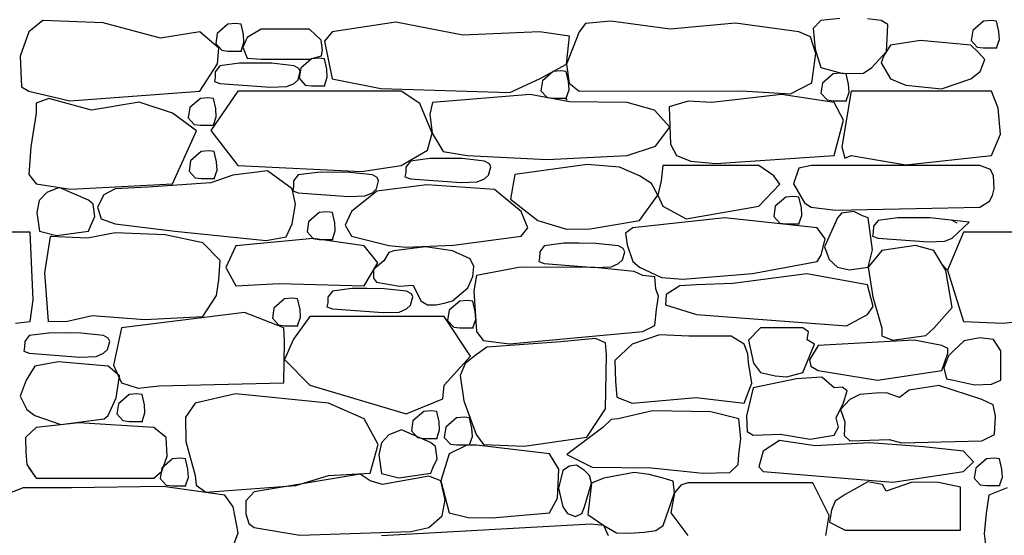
# Model space of a CAD drawing. Extents: x 169645 to 508157, y -5167 to 165945.
# Tile 85 of 130: x 183582 to 185975, y 146110 to 147364. Entities that reach past the tile are written whole.
import ezdxf

# ---------------------------------------------------------------- set-up
doc = ezdxf.new("R2010")
doc.units = 0
doc.header["$MEASUREMENT"] = 0
doc.layers.add('Murs  Pierre', color=7, linetype='Continuous')

msp = doc.modelspace()

# ---------------------------------------------------------------- linework, layer by layer
at = {"layer": 'Murs  Pierre'}
for p, q in [((185575, 147366.9), (185528.9, 147362.1)), ((183637.6, 147362.2), (183603.4, 147334.7)), ((183784.3, 147356.1), (183637.6, 147362.2)), ((183924, 147319.4), (183784.3, 147356.1)), ((184087.7, 147353), (184061.7, 147330.4)), ((184106.1, 147354.6), (184087.7, 147353)), ((184119.4, 147353), (184106.1, 147354.6)), ((184125.2, 147327.9), (184119.4, 147353)), ((184495.4, 147358.4), (184340.7, 147334.7)), ((184658.5, 147326.7), (184495.4, 147358.4)), ((184956.7, 147354.8), (184941.3, 147334.7)), ((185017.9, 147360.5), (184956.7, 147354.8)), ((185162.3, 147341), (185017.9, 147360.5)), ((185320.9, 147355.2), (185162.3, 147341)), ((185475.5, 147334.7), (185320.9, 147355.2)), ((185528.9, 147362.1), (185510, 147342.6)), ((185510, 147342.6), (185515, 147292.4)), ((185675.6, 147362.1), (185642, 147365.8)), ((185691.9, 147352.3), (185675.6, 147362.1)), ((185690.8, 147333.7), (185691.9, 147352.3)), ((185924, 147360.7), (185898, 147338.1)), ((185942.5, 147362.4), (185924, 147360.7)), ((185955.7, 147360.7), (185942.5, 147362.4)), ((185961.5, 147335.7), (185955.7, 147360.7)), ((183603.4, 147334.7), (183583, 147275)), ((184019.7, 147334.7), (183924, 147319.4)), ((184065.2, 147294.5), (184019.7, 147334.7)), ((184061.7, 147330.4), (184058, 147305.8)), ((184134.1, 147320.7), (184123.5, 147297.4)), ((184126.4, 147308.3), (184125.2, 147327.9)), ((184168.1, 147341), (184134.1, 147320.7)), ((184285.6, 147341), (184168.1, 147341)), ((184314.4, 147313.9), (184285.6, 147341)), ((184340.7, 147334.7), (184322.5, 147312.2)), ((184845, 147334.7), (184658.5, 147326.7)), ((184917.9, 147324.1), (184845, 147334.7)), ((184941.3, 147334.7), (184910.5, 147255.8)), ((184910.5, 147255.8), (184917.9, 147324.1)), ((185503.2, 147322.3), (185475.5, 147334.7)), ((185516.6, 147281.8), (185503.2, 147322.3)), ((185688, 147286.6), (185690.8, 147333.7)), ((185898, 147338.1), (185894.3, 147313.6)), ((185962.7, 147316), (185961.5, 147335.7)), ((184058, 147305.8), (184072.7, 147289.6)), ((184062.3, 147256.4), (184065.2, 147294.5)), ((184119.4, 147287.6), (184126.4, 147308.3)), ((184123.5, 147297.4), (184134.6, 147270.7)), ((184317.2, 147289.9), (184314.4, 147313.9)), ((184322.5, 147312.2), (184340.7, 147220.5)), ((185698.3, 147302.3), (185682.1, 147276.8)), ((185770.8, 147313.5), (185698.3, 147302.3)), ((185893.2, 147302.3), (185770.8, 147313.5)), ((185911, 147285.2), (185893.2, 147302.3)), ((185894.3, 147313.6), (185909, 147297.3)), ((185909, 147297.3), (185924, 147295.4)), ((185924, 147295.4), (185955.7, 147295.4)), ((185955.7, 147295.4), (185962.7, 147316)), ((183583, 147275), (183585.9, 147201)), ((184072.7, 147289.6), (184087.7, 147287.6)), ((184087.7, 147287.6), (184119.4, 147287.6)), ((184134.6, 147270.7), (184168.1, 147268.4)), ((184285.6, 147268.4), (184315, 147276.4)), ((184309, 147270.2), (184290.6, 147268.6)), ((184322.3, 147268.6), (184309, 147270.2)), ((184315, 147276.4), (184317.2, 147289.9)), ((185506.7, 147210.3), (185516.6, 147281.8)), ((185515, 147292.4), (185528.9, 147247.8)), ((185652.4, 147247.8), (185688, 147286.6)), ((185682.1, 147276.8), (185675.6, 147258.9)), ((185927.1, 147266.9), (185911, 147285.2)), ((184019.7, 147190.1), (184062.3, 147256.4)), ((184068.1, 147252.1), (184057, 147237.5)), ((184115.4, 147258.3), (184068.1, 147252.1)), ((184152.9, 147258.5), (184115.4, 147258.3)), ((184193.8, 147258.2), (184152.9, 147258.5)), ((184168.1, 147268.4), (184285.6, 147268.4)), ((184248.4, 147252.1), (184193.8, 147258.2)), ((184260.1, 147245.6), (184248.4, 147252.1)), ((184290.6, 147268.6), (184264.5, 147246)), ((184328, 147243.6), (184322.3, 147268.6)), ((184845, 147220.5), (184910.5, 147255.8)), ((184910.5, 147255.8), (184916.6, 147209.9)), ((185528.9, 147247.8), (185582.4, 147233.5)), ((185632.3, 147234.2), (185652.4, 147247.8)), ((185675.6, 147258.9), (185698.3, 147220.5)), ((185915.6, 147238.2), (185927.1, 147266.9)), ((184056.6, 147223.6), (184054.8, 147213.7)), ((184057, 147237.5), (184056.6, 147223.6)), ((184258.2, 147218), (184263.6, 147237.9)), ((184263.6, 147237.9), (184260.1, 147245.6)), ((184264.5, 147246), (184260.9, 147221.5)), ((184322.3, 147203.3), (184329.2, 147223.9)), ((184329.2, 147223.9), (184328, 147243.6)), ((184878.2, 147238.2), (184852.2, 147215.6)), ((184896.7, 147239.8), (184878.2, 147238.2)), ((184910.1, 147238.2), (184896.7, 147239.8)), ((184915.6, 147214.1), (184910.1, 147238.2)), ((185558.7, 147232.3), (185532.6, 147209.7)), ((185577.1, 147233.9), (185558.7, 147232.3)), ((185590.3, 147232.3), (185577.1, 147233.9)), ((185582.4, 147233.5), (185632.3, 147234.2)), ((185596.1, 147207.3), (185590.3, 147232.3)), ((185893.2, 147220.5), (185915.6, 147238.2)), ((183585.9, 147201), (183603.4, 147190.1)), ((184054.8, 147213.7), (184068.1, 147208.8)), ((184068.1, 147208.8), (184191, 147199.8)), ((184191, 147199.8), (184230.4, 147201.4)), ((184230.4, 147201.4), (184248.4, 147208.8)), ((184248.4, 147208.8), (184258.2, 147218)), ((184260.9, 147221.5), (184275.6, 147205.2)), ((184275.6, 147205.2), (184290.6, 147203.3)), ((184290.6, 147203.3), (184322.3, 147203.3)), ((184340.7, 147220.5), (184459.1, 147196.7)), ((184772.7, 147186.8), (184845, 147220.5)), ((184852.2, 147215.6), (184848.5, 147191.1)), ((184916.9, 147193.5), (184915.6, 147214.1)), ((184916.6, 147209.9), (184941.3, 147190.1)), ((185455.1, 147183.6), (185506.7, 147210.3)), ((185532.6, 147209.7), (185528.9, 147185.2)), ((185597.3, 147187.6), (185596.1, 147207.3)), ((185698.3, 147220.5), (185735.6, 147205)), ((185735.6, 147205), (185822, 147196.2)), ((185822, 147196.2), (185893.2, 147220.5)), ((183603.4, 147190.1), (183703.7, 147167.1)), ((183703.7, 147167.1), (184019.7, 147190.1)), ((184111.7, 147190.1), (184046.3, 147094.2)), ((184508.4, 147190.1), (184111.7, 147190.1)), ((184459.1, 147196.7), (184772.7, 147186.8)), ((184554.3, 147160.2), (184508.4, 147190.1)), ((184822.2, 147182.4), (184584.9, 147163)), ((184917.7, 147164.1), (184822.2, 147182.4)), ((184848.5, 147191.1), (184863.2, 147174.8)), ((184863.2, 147174.8), (184878.2, 147172.9)), ((184909.9, 147172.9), (184916.9, 147193.5)), ((184941.3, 147190.1), (185336.2, 147190.8)), ((185432.9, 147182.4), (185263.5, 147163)), ((185336.2, 147190.8), (185455.1, 147183.6)), ((185561.2, 147163), (185432.9, 147182.4)), ((185528.9, 147185.2), (185543.7, 147168.9)), ((185602.7, 147190.1), (185579.7, 147054.8)), ((185590.3, 147167), (185597.3, 147187.6)), ((185943.8, 147190.1), (185602.7, 147190.1)), ((185959.6, 147149.2), (185943.8, 147190.1)), ((183652, 147172.7), (183621.6, 147160.8)), ((183621.6, 147160.8), (183621.8, 147136.6)), ((183755.7, 147143.8), (183652, 147172.7)), ((183872, 147163.5), (183755.7, 147143.8)), ((183952.8, 147136.6), (183872, 147163.5)), ((184020.7, 147172.7), (183994.7, 147150.1)), ((184039.1, 147174.3), (184020.7, 147172.7)), ((184052.4, 147172.7), (184039.1, 147174.3)), ((184058.1, 147147.7), (184052.4, 147172.7)), ((184583.7, 147088.4), (184554.3, 147160.2)), ((184584.9, 147163), (184578, 147134.6)), ((184878.2, 147172.9), (184909.9, 147172.9)), ((185057.9, 147163), (184917.7, 147164.1)), ((185124.1, 147143.8), (185057.9, 147163)), ((185205.9, 147165.6), (185160, 147151.8)), ((185160, 147151.8), (185163.5, 147060.9)), ((185263.5, 147163), (185205.9, 147165.6)), ((185543.7, 147168.9), (185558.7, 147167)), ((185558.7, 147167), (185590.3, 147167)), ((185583.5, 147119.4), (185561.2, 147163)), ((183621.8, 147136.6), (183608.4, 147054.5)), ((184011.1, 147093.4), (183952.8, 147136.6)), ((183994.7, 147150.1), (183991, 147125.6)), ((184052.4, 147107.4), (184059.4, 147128)), ((184059.4, 147128), (184058.1, 147147.7)), ((184578, 147134.6), (184583.7, 147088.4)), ((185161.6, 147102.9), (185124.1, 147143.8)), ((185965.7, 147085.7), (185959.6, 147149.2)), ((183991, 147125.6), (184005.7, 147109.3)), ((184005.7, 147109.3), (184020.7, 147107.4)), ((184020.7, 147107.4), (184052.4, 147107.4)), ((185127.2, 147056.7), (185161.6, 147102.9)), ((185561.2, 147033.7), (185583.5, 147119.4)), ((183952.8, 146964.7), (184011.1, 147093.4)), ((184046.3, 147094.2), (184111.7, 147009.2)), ((184573, 147046.4), (184583.7, 147088.4)), ((184583.7, 147088.4), (184610.5, 147043.7)), ((185943.8, 147033.7), (185965.7, 147085.7)), ((185057.9, 147033.7), (185127.2, 147056.7)), ((185163.5, 147060.9), (185178, 147033.7)), ((183608.4, 147054.5), (183604, 146987.6)), ((184022.8, 147043.1), (183996.8, 147020.4)), ((184041.2, 147044.7), (184022.8, 147043.1)), ((184054.5, 147043.1), (184041.2, 147044.7)), ((184060.2, 147018), (184054.5, 147043.1)), ((184508.4, 147009.2), (184573, 147046.4)), ((184610.5, 147043.7), (184669.3, 147033.7)), ((184669.3, 147033.7), (184863.5, 147023.8)), ((184863.5, 147023.8), (185057.9, 147033.7)), ((185178, 147033.7), (185212.4, 147019.6)), ((185273.5, 147014.3), (185561.2, 147033.7)), ((185579.7, 147054.8), (185586.9, 147027.2)), ((185586.9, 147027.2), (185602.7, 147033.7)), ((185602.7, 147033.7), (185735.2, 147011.2)), ((185735.2, 147011.2), (185943.8, 147033.7)), ((183996.8, 147020.4), (183993.1, 146995.9)), ((184061.5, 146998.4), (184060.2, 147018)), ((184111.7, 147009.2), (184412.1, 146995.1)), ((184412.1, 146995.1), (184508.4, 147009.2)), ((184531.2, 147020), (184520.1, 147005.5)), ((184578.5, 147026.2), (184531.2, 147020)), ((184616, 147026.4), (184578.5, 147026.2)), ((184656.8, 147026.1), (184616, 147026.4)), ((184711.5, 147020), (184656.8, 147026.1)), ((184723.2, 147013.5), (184711.5, 147020)), ((184726.6, 147005.8), (184723.2, 147013.5)), ((184960.5, 147011.6), (184784.6, 146987.2)), ((185039.3, 147005.1), (184960.5, 147011.6)), ((185144.6, 147009.2), (185140.9, 146971.8)), ((185378.2, 147009.2), (185144.6, 147009.2)), ((185212.4, 147019.6), (185273.5, 147014.3)), ((185414.2, 146984.1), (185378.2, 147009.2)), ((185505, 147009.2), (185475.1, 147002.6)), ((185915, 147009.2), (185505, 147009.2)), ((185940.8, 146999.5), (185915, 147009.2)), ((183604, 146987.6), (183621.8, 146964.7)), ((183993.1, 146995.9), (184007.8, 146979.7)), ((184099.8, 146986), (184045.8, 146967.1)), ((184054.5, 146977.7), (184061.5, 146998.4)), ((184183.8, 146996.5), (184099.8, 146986)), ((184243.8, 146952.8), (184183.8, 146996.5)), ((184258.3, 146986.4), (184247.2, 146971.8)), ((184305.6, 146992.6), (184258.3, 146986.4)), ((184343.1, 146992.8), (184305.6, 146992.6)), ((184384, 146992.5), (184343.1, 146992.8)), ((184438.6, 146986.4), (184384, 146992.5)), ((184450.3, 146979.9), (184438.6, 146986.4)), ((184519.7, 146991.5), (184517.9, 146981.7)), ((184520.1, 147005.5), (184519.7, 146991.5)), ((184711.5, 146976.8), (184721.3, 146986)), ((184721.3, 146986), (184726.6, 147005.8)), ((184784.6, 146987.2), (184774.8, 146927.5)), ((185088, 146984.5), (185039.3, 147005.1)), ((185116.8, 146965.3), (185088, 146984.5)), ((185429.1, 146963.8), (185414.2, 146984.1)), ((185475.1, 147002.6), (185462.4, 146964.7)), ((185948.4, 146984.5), (185940.8, 146999.5)), ((185949.6, 146952.8), (185948.4, 146984.5)), ((183621.8, 146964.7), (183705.3, 146951.9)), ((183705.3, 146951.9), (183952.8, 146964.7)), ((184045.8, 146967.1), (183893.3, 146957.1)), ((184007.8, 146979.7), (184022.8, 146977.7)), ((184022.8, 146977.7), (184054.5, 146977.7)), ((184247.2, 146971.8), (184246.8, 146957.9)), ((184448.4, 146952.3), (184453.8, 146972.2)), ((184571.1, 146962.7), (184449.9, 146946.6)), ((184453.8, 146972.2), (184450.3, 146979.9)), ((184517.9, 146981.7), (184531.2, 146976.8)), ((184531.2, 146976.8), (184654.1, 146967.7)), ((184735.4, 146951.2), (184571.1, 146962.7)), ((184654.1, 146967.7), (184693.5, 146969.3)), ((184693.5, 146969.3), (184711.5, 146976.8)), ((185132.5, 146937), (185116.8, 146965.3)), ((185140.9, 146971.8), (185132.5, 146937)), ((185378.2, 146910.1), (185429.1, 146963.8)), ((185462.4, 146964.7), (185488.8, 146918.7)), ((183647.2, 146943.9), (183629.1, 146924)), ((183677.8, 146955.7), (183647.2, 146943.9)), ((183748.6, 146924.7), (183677.8, 146955.7)), ((183786.2, 146938), (183770.4, 146908.3)), ((183813.9, 146952.8), (183786.2, 146938)), ((183893.3, 146957.1), (183813.9, 146952.8)), ((184252.1, 146915.7), (184243.8, 146952.8)), ((184246.8, 146957.9), (184245, 146948)), ((184245, 146948), (184258.3, 146943.1)), ((184258.3, 146943.1), (184381.2, 146934.1)), ((184381.2, 146934.1), (184420.6, 146935.7)), ((184449.9, 146946.6), (184388, 146897.2)), ((184420.6, 146935.7), (184438.6, 146943.1)), ((184438.6, 146943.1), (184448.4, 146952.3)), ((184800.4, 146897.2), (184735.4, 146951.2)), ((185088, 146876), (185132.5, 146937)), ((185132.5, 146937), (185144.6, 146910.1)), ((185938.6, 146922.4), (185946.2, 146936.2)), ((185946.2, 146936.2), (185949.6, 146952.8)), ((183629.1, 146924), (183622.8, 146894.7)), ((183760.3, 146915.1), (183748.6, 146924.7)), ((183764.1, 146885), (183760.3, 146915.1)), ((184243.8, 146867.4), (184252.1, 146915.7)), ((184774.8, 146927.5), (184841, 146876)), ((185443.8, 146932.7), (185417.8, 146910.1)), ((185462.3, 146934.3), (185443.8, 146932.7)), ((185475.5, 146932.7), (185462.3, 146934.3)), ((185481.3, 146907.6), (185475.5, 146932.7)), ((185488.8, 146918.7), (185505, 146908.2)), ((185915, 146908.2), (185938.6, 146922.4)), ((183622.8, 146894.7), (183629.5, 146849.5)), ((183770.4, 146908.3), (183779.3, 146880)), ((184309.7, 146895), (184283.7, 146872.4)), ((184328.1, 146896.6), (184309.7, 146895)), ((184341.4, 146895), (184328.1, 146896.6)), ((184347.1, 146869.9), (184341.4, 146895)), ((184388, 146897.2), (184372.7, 146864.4)), ((184816.5, 146857.6), (184800.4, 146897.2)), ((185144.6, 146910.1), (185201.3, 146879.7)), ((185201.3, 146879.7), (185378.2, 146910.1)), ((185417.8, 146910.1), (185414.1, 146885.6)), ((185475.5, 146867.4), (185482.5, 146888)), ((185482.5, 146888), (185481.3, 146907.6)), ((185505, 146908.2), (185564.1, 146901.1)), ((185564.1, 146901.1), (185915, 146908.2)), ((185578.7, 146893.5), (185569.1, 146881.8)), ((185608.8, 146897.2), (185578.7, 146893.5)), ((185630.1, 146887), (185608.8, 146897.2)), ((183748.9, 146850.1), (183754.1, 146863.7)), ((183754.1, 146863.7), (183764.1, 146885)), ((183779.3, 146880), (183813.9, 146867.4)), ((183813.9, 146867.4), (183958.9, 146849.3)), ((184229.5, 146835.6), (184243.8, 146867.4)), ((184283.7, 146872.4), (184280, 146847.9)), ((184348.4, 146850.3), (184347.1, 146869.9)), ((184372.7, 146864.4), (184388, 146837.3)), ((184841, 146876), (184910.5, 146854.5)), ((184967.8, 146855.3), (185088, 146876)), ((185295.7, 146882.4), (185071.4, 146858.1)), ((185519.6, 146858.1), (185295.7, 146882.4)), ((185414.1, 146885.6), (185428.8, 146869.3)), ((185428.8, 146869.3), (185443.8, 146867.4)), ((185443.8, 146867.4), (185475.5, 146867.4)), ((185569.1, 146881.8), (185537.6, 146811.2)), ((185643.7, 146881.8), (185630.1, 146887)), ((185653.9, 146804), (185643.7, 146881.8)), ((185667.7, 146876), (185656.6, 146861.5)), ((185715, 146882.2), (185667.7, 146876)), ((185752.5, 146882.4), (185715, 146882.2)), ((185793.4, 146882.1), (185752.5, 146882.4)), ((185889.2, 146871.4), (185793.4, 146882.1)), ((185859.7, 146869.5), (185848, 146876)), ((185848, 146832.8), (185889.2, 146871.4)), ((183607.1, 146847.5), (183475.4, 146847.5)), ((183614.6, 146682.3), (183607.1, 146847.5)), ((183629.5, 146849.5), (183671.1, 146839.4)), ((183671.1, 146839.4), (183748.9, 146850.1)), ((183813.9, 146846), (183746.7, 146832.9)), ((183935, 146840.8), (183813.9, 146846)), ((184026.5, 146821.1), (183935, 146840.8)), ((183958.9, 146849.3), (184180.9, 146826.7)), ((184280, 146847.9), (184294.7, 146831.6)), ((184341.4, 146829.7), (184348.4, 146850.3)), ((184800.4, 146837.3), (184816.5, 146857.6)), ((184910.5, 146854.5), (184967.8, 146855.3)), ((185071.4, 146858.1), (185053.8, 146844.5)), ((185053.8, 146844.5), (185057.9, 146816.4)), ((185538.9, 146831.2), (185519.6, 146858.1)), ((185656.2, 146847.5), (185654.4, 146837.7)), ((185656.6, 146861.5), (185656.2, 146847.5)), ((185875.4, 146847.5), (185836.2, 146754.6)), ((186007.1, 146847.5), (185875.4, 146847.5)), ((183655.5, 146837), (183641.8, 146748.5)), ((183659.3, 146837.3), (183655.5, 146836.2)), ((183746.7, 146832.9), (183655.5, 146837)), ((184069, 146778.2), (184026.5, 146821.1)), ((184294.7, 146831.6), (184106.5, 146813.9)), ((184180.9, 146826.7), (184229.5, 146835.6)), ((184294.7, 146831.6), (184309.7, 146829.7)), ((184418.5, 146813.9), (184294.7, 146831.6)), ((184309.7, 146829.7), (184341.4, 146829.7)), ((184388, 146837.3), (184479, 146815.1)), ((184520.2, 146810.8), (184636.1, 146815.9)), ((184636.1, 146815.9), (184800.4, 146837.3)), ((184903.8, 146820.2), (184856.5, 146813.9)), ((184941.3, 146820.4), (184903.8, 146820.2)), ((184982.1, 146820.1), (184941.3, 146820.4)), ((185036.8, 146813.9), (184982.1, 146820.1)), ((185057.9, 146816.4), (185071.4, 146776.2)), ((185529.6, 146791.2), (185538.9, 146831.2)), ((185654.4, 146837.7), (185667.7, 146832.8)), ((185667.7, 146832.8), (185790.7, 146823.7)), ((185790.7, 146823.7), (185830.1, 146825.3)), ((185830.1, 146825.3), (185848, 146832.8)), ((184106.5, 146813.9), (184082.9, 146761.1)), ((184451.9, 146772.3), (184418.5, 146813.9)), ((184478.5, 146797.7), (184466.7, 146777.7)), ((184490.5, 146802), (184478.5, 146797.7)), ((184479, 146815.1), (184520.2, 146810.8)), ((184568, 146811.3), (184490.5, 146802)), ((184633.7, 146802), (184568, 146811.3)), ((184676.3, 146782.4), (184633.7, 146802)), ((184845.4, 146799.4), (184845, 146785.5)), ((184856.5, 146813.9), (184845.4, 146799.4)), ((185048.5, 146807.5), (185036.8, 146813.9)), ((185046.6, 146779.9), (185051.9, 146799.8)), ((185051.9, 146799.8), (185048.5, 146807.5)), ((185537.6, 146811.2), (185549.3, 146780.6)), ((185643.7, 146762.4), (185653.9, 146804)), ((185677.3, 146802.6), (185643.7, 146762.4)), ((185758.8, 146814.5), (185677.3, 146802.6)), ((185803.4, 146802.6), (185758.8, 146814.5)), ((185832.8, 146754.4), (185803.4, 146802.6)), ((184065.4, 146731.2), (184069, 146778.2)), ((184418.5, 146717), (184451.9, 146772.3)), ((184466.7, 146777.7), (184441.4, 146756.4)), ((184685.6, 146764.1), (184676.3, 146782.4)), ((184845, 146785.5), (184843.2, 146775.6)), ((184843.2, 146775.6), (184856.5, 146770.7)), ((184856.5, 146770.7), (184979.4, 146761.7)), ((185018.8, 146763.3), (185036.8, 146770.7)), ((185036.8, 146770.7), (185046.6, 146779.9)), ((185071.4, 146776.2), (185088, 146762.4)), ((185362.7, 146747.1), (185519.6, 146776.2)), ((185519.6, 146776.2), (185529.6, 146791.2)), ((185549.3, 146780.6), (185569.1, 146762.4)), ((185821.4, 146770.8), (185836.2, 146754.6)), ((183641.8, 146748.5), (183650.5, 146630.4)), ((184082.9, 146761.1), (184106.5, 146717)), ((184441.4, 146756.4), (184441.2, 146735.7)), ((184682.6, 146739.1), (184685.6, 146764.1)), ((184799.1, 146761.9), (184691.8, 146741.9)), ((184979.4, 146761.7), (184799.1, 146761.9)), ((184979.4, 146761.7), (185018.8, 146763.3)), ((185075.3, 146751.8), (184979.4, 146761.7)), ((185095.8, 146741.9), (185075.3, 146751.8)), ((185088, 146762.4), (185141.5, 146737)), ((185193.2, 146732.8), (185362.7, 146747.1)), ((185494.5, 146745.8), (185314.7, 146722.7)), ((185641.7, 146719.5), (185494.5, 146745.8)), ((185569.1, 146762.4), (185598.4, 146755.9)), ((185598.4, 146755.9), (185643.7, 146762.4)), ((185643.7, 146762.4), (185654.8, 146689.9)), ((185848, 146664.4), (185832.8, 146754.4)), ((185836.2, 146754.6), (185875.4, 146630.3)), ((184059.8, 146693.4), (184065.4, 146731.2)), ((184106.5, 146717), (184212.3, 146722.8)), ((184212.3, 146722.8), (184418.5, 146717)), ((184441.2, 146735.7), (184448.4, 146725.8)), ((184448.4, 146725.8), (184504.7, 146716.3)), ((184671.1, 146712.2), (184682.6, 146739.1)), ((184691.8, 146741.9), (184684.9, 146704.3)), ((185125.2, 146738.3), (185095.8, 146741.9)), ((185128, 146708.7), (185125.2, 146738.3)), ((185141.5, 146737), (185193.2, 146732.8)), ((185314.7, 146722.7), (185226.5, 146719.5)), ((184341.6, 146703.7), (184330.5, 146689.2)), ((184388.9, 146709.9), (184341.6, 146703.7)), ((184426.4, 146710.1), (184388.9, 146709.9)), ((184467.3, 146709.8), (184426.4, 146710.1)), ((184521.9, 146703.7), (184467.3, 146709.8)), ((184504.7, 146716.3), (184537.9, 146718.3)), ((184533.6, 146697.2), (184521.9, 146703.7)), ((184537.1, 146689.6), (184533.6, 146697.2)), ((184537.9, 146718.3), (184556.4, 146679.9)), ((184633.7, 146679.9), (184671.1, 146712.2)), ((184684.9, 146704.3), (184691.8, 146605.9)), ((185134, 146691.6), (185128, 146708.7)), ((185186.2, 146717), (185152.9, 146695.7)), ((185226.5, 146719.5), (185186.2, 146717)), ((185656.2, 146666.1), (185641.7, 146719.5)), ((183607.1, 146630.3), (183614.6, 146682.3)), ((184026.5, 146642.2), (184059.8, 146693.4)), ((184225.4, 146685.1), (184199.3, 146662.4)), ((184243.8, 146686.7), (184225.4, 146685.1)), ((184257.1, 146685.1), (184243.8, 146686.7)), ((184262.8, 146660), (184257.1, 146685.1)), ((184330.1, 146675.2), (184328.3, 146665.4)), ((184330.5, 146689.2), (184330.1, 146675.2)), ((184531.7, 146669.7), (184537.1, 146689.6)), ((184556.4, 146679.9), (184572.8, 146670.2)), ((184593.7, 146670.2), (184613, 146674.8)), ((184613, 146674.8), (184633.7, 146679.9)), ((184651.3, 146679.8), (184625.3, 146657.2)), ((184669.7, 146681.4), (184651.3, 146679.8)), ((184683, 146679.8), (184669.7, 146681.4)), ((184688.7, 146654.7), (184683, 146679.8)), ((185129.2, 146659), (185134, 146691.6)), ((185152.9, 146695.7), (185150.9, 146670.4)), ((185654.8, 146689.9), (185677.3, 146613.9)), ((184127.6, 146651.6), (183829.1, 146614.5)), ((184223.2, 146614.5), (184127.6, 146651.6)), ((184199.3, 146662.4), (184195.6, 146637.9)), ((184264, 146640.4), (184262.8, 146660)), ((184328.3, 146665.4), (184341.6, 146660.5)), ((184341.6, 146660.5), (184464.6, 146651.5)), ((184464.6, 146651.5), (184504, 146653)), ((184504, 146653), (184521.9, 146660.5)), ((184521.9, 146660.5), (184531.7, 146669.7)), ((184572.8, 146670.2), (184593.7, 146670.2)), ((184625.3, 146657.2), (184621.6, 146632.6)), ((184690, 146635.1), (184688.7, 146654.7)), ((185124.9, 146620.4), (185129.2, 146659)), ((185150.9, 146670.4), (185226.5, 146646.9)), ((185641.7, 146646.9), (185656.2, 146666.1)), ((185803.4, 146613.9), (185848, 146664.4)), ((183571.6, 146625.6), (183607.1, 146630.3)), ((183649.9, 146630.3), (183698.1, 146631)), ((183698.1, 146631), (183758, 146644.6)), ((183758, 146644.6), (183885.3, 146634.8)), ((183885.3, 146634.8), (184026.5, 146642.2)), ((184195.6, 146637.9), (184210.4, 146621.6)), ((184286.5, 146642.2), (184247.4, 146587.1)), ((184257.1, 146619.7), (184264, 146640.4)), ((184613.3, 146642.2), (184286.5, 146642.2)), ((184676.9, 146545.8), (184613.3, 146642.2)), ((184621.6, 146632.6), (184636.3, 146616.4)), ((184683, 146614.4), (184690, 146635.1)), ((185226.5, 146646.9), (185590.7, 146619.7)), ((185590.7, 146619.7), (185641.7, 146646.9)), ((185875.4, 146630.3), (185971.6, 146625.6)), ((185971.6, 146625.6), (186007.1, 146630.3)), ((183652.1, 146602), (183604.8, 146595.8)), ((183689.6, 146602.3), (183652.1, 146602)), ((183730.5, 146601.9), (183689.6, 146602.3)), ((183785.1, 146595.8), (183730.5, 146601.9)), ((183829.1, 146614.5), (183809.3, 146524)), ((184210.4, 146621.6), (184225.4, 146619.7)), ((184225.5, 146582.4), (184223.2, 146614.5)), ((184225.4, 146619.7), (184257.1, 146619.7)), ((184636.3, 146616.4), (184651.3, 146614.4)), ((184651.3, 146614.4), (184683, 146614.4)), ((184691.8, 146605.9), (184708, 146583.8)), ((184771.9, 146575.3), (185095.8, 146605.9)), ((185095.8, 146605.9), (185124.9, 146620.4)), ((185382.3, 146614.5), (185353.1, 146584.5)), ((185484.6, 146614.5), (185382.3, 146614.5)), ((185498.5, 146604.9), (185484.6, 146614.5)), ((185495.3, 146585.7), (185498.5, 146604.9)), ((185677.3, 146613.9), (185676.7, 146595)), ((185783.6, 146596), (185803.4, 146613.9)), ((183593.7, 146581.3), (183593.3, 146567.4)), ((183604.8, 146595.8), (183593.7, 146581.3)), ((183796.8, 146589.4), (183785.1, 146595.8)), ((183794.9, 146561.8), (183800.3, 146581.7)), ((183800.3, 146581.7), (183796.8, 146589.4)), ((184223.2, 146480.5), (184225.5, 146582.4)), ((184247.4, 146587.1), (184225.5, 146537.3)), ((184708, 146583.8), (184771.9, 146575.3)), ((184897, 146580.7), (184717.1, 146567.2)), ((184981.1, 146589), (184897, 146580.7)), ((185005.7, 146578.1), (184981.1, 146589)), ((185007.4, 146549.2), (185005.7, 146578.1)), ((185136.8, 146597.9), (185070.1, 146574.9)), ((185208.2, 146594.7), (185136.8, 146597.9)), ((185311, 146594.7), (185208.2, 146594.7)), ((185342, 146574.9), (185311, 146594.7)), ((185353.1, 146584.5), (185364.8, 146529)), ((185513.4, 146575.1), (185495.3, 146585.7)), ((185755.3, 146584.2), (185522.2, 146571.6)), ((185676.7, 146595), (185703.2, 146584.8)), ((185703.2, 146584.8), (185783.6, 146596)), ((185822.5, 146571.6), (185755.3, 146584.2)), ((185876.9, 146583.1), (185850.9, 146558.4)), ((185915.5, 146590.3), (185876.9, 146583.1)), ((185948.7, 146585.9), (185915.5, 146590.3)), ((185965.8, 146558.4), (185948.7, 146585.9)), ((183593.3, 146567.4), (183591.5, 146557.5)), ((183591.5, 146557.5), (183604.8, 146552.6)), ((183604.8, 146552.6), (183727.7, 146543.6)), ((183767.1, 146545.1), (183785.1, 146552.6)), ((183785.1, 146552.6), (183794.9, 146561.8)), ((184717.1, 146567.2), (184691.2, 146549.2)), ((185070.1, 146574.9), (185028.3, 146534.8)), ((185351.5, 146551.4), (185342, 146574.9)), ((185484.6, 146506.3), (185513.4, 146575.1)), ((185522.2, 146571.6), (185501.1, 146537)), ((185837.1, 146564.2), (185822.5, 146571.6)), ((185822.5, 146510.9), (185837.1, 146553.3)), ((185837.1, 146553.3), (185837.1, 146564.2)), ((185850.9, 146558.4), (185838.8, 146546.8)), ((185965.8, 146487.1), (185965.8, 146558.4)), ((183675.4, 146531.7), (183618.5, 146521.4)), ((183796.8, 146521.4), (183675.4, 146531.7)), ((183727.7, 146543.6), (183767.1, 146545.1)), ((184225.5, 146537.3), (184286.5, 146475.2)), ((184613.3, 146475.2), (184676.9, 146545.8)), ((184691.2, 146549.2), (184664.5, 146527.6)), ((185005.5, 146417.9), (185007.4, 146549.2)), ((185028.3, 146534.8), (185029.3, 146484)), ((185353.1, 146529.9), (185351.5, 146551.4)), ((185361.1, 146480.3), (185353.1, 146529.9)), ((185364.8, 146529), (185382.3, 146506.3)), ((185501.1, 146537), (185504.5, 146521.3)), ((185838.8, 146546.8), (185827.7, 146517.5)), ((183618.5, 146521.4), (183597.6, 146486.9)), ((183823.7, 146498.2), (183796.8, 146521.4)), ((183809.3, 146524), (183829.1, 146480.5)), ((184664.5, 146527.6), (184652, 146498.5)), ((185382.3, 146506.3), (185418, 146497.5)), ((185445.8, 146495.8), (185484.6, 146506.3)), ((185504.5, 146521.3), (185522.2, 146510.9)), ((185522.2, 146510.9), (185666.6, 146487)), ((185666.6, 146487), (185822.5, 146510.9)), ((185827.7, 146517.5), (185834.1, 146490.8)), ((183597.6, 146486.9), (183582.6, 146448.4)), ((183816.2, 146444.5), (183823.7, 146498.2)), ((183829.1, 146480.5), (183869.4, 146468.1)), ((183920.3, 146473.6), (184223.2, 146480.5)), ((184652, 146498.5), (184660.9, 146437.1)), ((185029.3, 146484), (185032.5, 146445.7)), ((185469.9, 146490.8), (185363.8, 146468.6)), ((185418, 146497.5), (185445.8, 146495.8)), ((185531.2, 146494.3), (185469.9, 146490.8)), ((185561.2, 146468.6), (185531.2, 146494.3)), ((185834.1, 146490.8), (185850.9, 146487.1)), ((185850.9, 146487.1), (185901.8, 146476.3)), ((185943.8, 146477.5), (185965.8, 146487.1)), ((183869.4, 146468.1), (183920.3, 146473.6)), ((184286.5, 146475.2), (184521.2, 146405.3)), ((184609.6, 146441.6), (184613.3, 146475.2)), ((185342, 146431.7), (185361.1, 146480.3)), ((185363.8, 146468.6), (185347.9, 146400.2)), ((185580.6, 146470.6), (185561.2, 146468.6)), ((185592.9, 146461.7), (185580.6, 146470.6)), ((185583.8, 146431.9), (185592.9, 146461.7)), ((185743.6, 146463.1), (185719.5, 146445.1)), ((185815.8, 146474.6), (185743.6, 146463.1)), ((185919.6, 146440.3), (185815.8, 146474.6)), ((185901.8, 146476.3), (185943.8, 146477.5)), ((183582.6, 146448.4), (183599, 146415.8)), ((183796.8, 146401.3), (183816.2, 146444.5)), ((183847.3, 146452.3), (183821.3, 146429.7)), ((183865.7, 146453.9), (183847.3, 146452.3)), ((183879, 146452.3), (183865.7, 146453.9)), ((183884.8, 146427.2), (183879, 146452.3)), ((184106, 146454), (184008, 146431.7)), ((184332.1, 146431.7), (184106, 146454)), ((184521.2, 146405.3), (184609.6, 146441.6)), ((184660.9, 146437.1), (184691.2, 146355.1)), ((185032.5, 146445.7), (185070.1, 146431.7)), ((185070.1, 146431.7), (185225.6, 146445)), ((185225.6, 146445), (185342, 146431.7)), ((185598.8, 146440.3), (185576.3, 146415.7)), ((185623.3, 146452.4), (185598.8, 146440.3)), ((185662.6, 146455.5), (185623.3, 146452.4)), ((185688.2, 146456.3), (185662.6, 146455.5)), ((185719.5, 146445.1), (185688.2, 146456.3)), ((185947.6, 146427.7), (185919.6, 146440.3)), ((183599, 146415.8), (183618.5, 146401.3)), ((183821.3, 146429.7), (183817.6, 146405.1)), ((183886, 146407.6), (183884.8, 146427.2)), ((184008, 146431.7), (183984.8, 146396.9)), ((184418.5, 146393.3), (184332.1, 146431.7)), ((184563.4, 146411.1), (184537.3, 146388.5)), ((184581.8, 146412.8), (184563.4, 146411.1)), ((184595, 146411.1), (184581.8, 146412.8)), ((184600.8, 146386.1), (184595, 146411.1)), ((184959.7, 146348.3), (185005.5, 146417.9)), ((185119.7, 146412.8), (185035.9, 146393.4)), ((185261.7, 146410.2), (185119.7, 146412.8)), ((185329.5, 146393.4), (185261.7, 146410.2)), ((185565.7, 146395.3), (185583.8, 146431.9)), ((185576.3, 146415.7), (185586.9, 146385.6)), ((185952.8, 146399.6), (185947.6, 146427.7)), ((183618.5, 146401.3), (183681.7, 146379.8)), ((183681.7, 146379.8), (183786.6, 146393.3)), ((183786.6, 146393.3), (183796.8, 146401.3)), ((183817.6, 146405.1), (183832.3, 146388.9)), ((183832.3, 146388.9), (183847.3, 146387)), ((183847.3, 146387), (183879, 146387)), ((183879, 146387), (183886, 146407.6)), ((183984.8, 146396.9), (183985.6, 146338)), ((184453, 146330.5), (184418.5, 146393.3)), ((184537.3, 146388.5), (184533.6, 146364)), ((184602, 146366.4), (184600.8, 146386.1)), ((184643.2, 146395.3), (184617.2, 146372.7)), ((184661.7, 146396.9), (184643.2, 146395.3)), ((184674.9, 146395.3), (184661.7, 146396.9)), ((184680.7, 146370.2), (184674.9, 146395.3)), ((185018.7, 146391.6), (184998.7, 146371.8)), ((185035.9, 146393.4), (185018.7, 146391.6)), ((185334.2, 146345.5), (185329.5, 146393.4)), ((185347.9, 146400.2), (185349.6, 146362.1)), ((185571.9, 146373.3), (185565.7, 146395.3)), ((185586.9, 146385.6), (185585.5, 146352.9)), ((185950.5, 146354.9), (185952.8, 146399.6)), ((183621.8, 146372.3), (183595.4, 146348)), ((183725.4, 146383.4), (183621.8, 146372.3)), ((183907.7, 146372.3), (183725.4, 146383.4)), ((183937.4, 146347.7), (183907.7, 146372.3)), ((184509.5, 146366.4), (184478.9, 146354.5)), ((184580.3, 146335.3), (184509.5, 146366.4)), ((184533.6, 146364), (184548.4, 146347.7)), ((184595, 146345.8), (184602, 146366.4)), ((184617.2, 146372.7), (184613.5, 146348.1)), ((184681.9, 146350.6), (184680.7, 146370.2)), ((184998.7, 146371.8), (184911.6, 146306.9)), ((185349.6, 146362.1), (185363.8, 146353.8)), ((185561.2, 146353.8), (185571.9, 146373.3)), ((183595.4, 146348), (183596.8, 146311.4)), ((183939.7, 146302.6), (183937.4, 146347.7)), ((183985.6, 146338), (184008, 146255.4)), ((184478.9, 146354.5), (184460.8, 146334.7)), ((184548.4, 146347.7), (184563.4, 146345.8)), ((184563.4, 146345.8), (184595, 146345.8)), ((184613.5, 146348.1), (184628.2, 146331.9)), ((184674.9, 146330), (184681.9, 146350.6)), ((184691.2, 146355.1), (184708.5, 146330.5)), ((184807.3, 146326.6), (184959.7, 146348.3)), ((185329.5, 146306.9), (185334.2, 146345.5)), ((185363.8, 146353.8), (185430.3, 146356.1)), ((185427.9, 146340.8), (185388.9, 146314.2)), ((185514.8, 146327.7), (185427.9, 146340.8)), ((185430.3, 146356.1), (185502.4, 146343.4)), ((185502.4, 146343.4), (185561.2, 146353.8)), ((185585.5, 146352.9), (185598.8, 146339.9)), ((185598.8, 146339.9), (185694.9, 146342.9)), ((185694.9, 146342.9), (185724.7, 146334.7)), ((185724.7, 146334.7), (185919.6, 146339.9)), ((185919.6, 146339.9), (185950.5, 146354.9)), ((184433.1, 146261.3), (184453, 146330.5)), ((184460.8, 146334.7), (184454.5, 146305.4)), ((184592, 146325.8), (184580.3, 146335.3)), ((184595.8, 146295.7), (184592, 146325.8)), ((184668.1, 146329.4), (184625.2, 146308.2)), ((184628.2, 146331.9), (184643.2, 146330)), ((184643.2, 146330), (184674.9, 146330)), ((184691.9, 146328.9), (184668.1, 146329.4)), ((184869.4, 146308.2), (184691.9, 146328.9)), ((184708.5, 146330.5), (184807.3, 146326.6)), ((185388.9, 146314.2), (185378.2, 146276.5)), ((185647.2, 146335.1), (185514.8, 146327.7)), ((185778.4, 146325.2), (185647.2, 146335.1)), ((185875.4, 146314.2), (185778.4, 146325.2)), ((185900.1, 146288.8), (185875.4, 146314.2)), ((183596.8, 146311.4), (183598.7, 146281.8)), ((183926.6, 146266), (183939.7, 146302.6)), ((183952.8, 146295.7), (183926.7, 146273)), ((183971.2, 146297.3), (183952.8, 146295.7)), ((183984.4, 146295.7), (183971.2, 146297.3)), ((183990.2, 146270.6), (183984.4, 146295.7)), ((184454.5, 146305.4), (184461.2, 146260.1)), ((184585.8, 146274.4), (184595.8, 146295.7)), ((184625.2, 146308.2), (184605, 146242.5)), ((184892, 146270.5), (184869.4, 146308.2)), ((184911.6, 146306.9), (184972.6, 146275.9)), ((185327.6, 146282.5), (185329.5, 146306.9)), ((185931.3, 146296), (185905.3, 146273.4)), ((185949.8, 146297.6), (185931.3, 146296)), ((185963, 146296), (185949.8, 146297.6)), ((185968.8, 146270.9), (185963, 146296)), ((183598.7, 146281.8), (183621.8, 146248.8)), ((183603.9, 146274.4), (183621.8, 146248.8)), ((183907.7, 146248.8), (183926.6, 146266)), ((183926.7, 146273), (183923, 146248.5)), ((183991.4, 146251), (183990.2, 146270.6)), ((184580.6, 146260.7), (184585.8, 146274.4)), ((184901.7, 146267.3), (184891.1, 146224.3)), ((184891.2, 146251.9), (184892, 146270.5)), ((184917.9, 146277.9), (184901.7, 146267.3)), ((184934.9, 146280.3), (184917.9, 146277.9)), ((184954.5, 146267.3), (184934.9, 146280.3)), ((184966.2, 146255.5), (184954.5, 146267.3)), ((184972.6, 146275.9), (185116.6, 146273.9)), ((185116.6, 146273.9), (185180.4, 146267.6)), ((185180.4, 146267.6), (185241.7, 146261.3)), ((185307.3, 146262.5), (185327.6, 146282.5)), ((185378.2, 146276.5), (185388.9, 146265.3)), ((185388.9, 146265.3), (185703.7, 146239.6)), ((185703.7, 146239.6), (185875.4, 146265.3)), ((185875.4, 146265.3), (185900.1, 146288.8)), ((185905.3, 146273.4), (185901.6, 146248.9)), ((185970, 146251.3), (185968.8, 146270.9)), ((183621.8, 146248.8), (183907.7, 146248.8)), ((183621.8, 146248.8), (183629.5, 146248.8)), ((183923, 146248.5), (183937.8, 146232.2)), ((183984.4, 146230.3), (183991.4, 146251)), ((184008, 146255.4), (184010.8, 146232)), ((184408.8, 146258.8), (184151.2, 146215.9)), ((184252.7, 146231.4), (184332.1, 146255.4)), ((184332.1, 146255.4), (184433.1, 146261.3)), ((184433.4, 146242.8), (184408.8, 146258.8)), ((184463, 146233.7), (184433.4, 146242.8)), ((184461.2, 146260.1), (184502.8, 146250.1)), ((184576.3, 146254.1), (184463, 146233.7)), ((184502.8, 146250.1), (184580.6, 146260.7)), ((184605, 146242.5), (184576.3, 146254.1)), ((184615.8, 146196.3), (184605, 146242.5)), ((184605, 146242.5), (184625.2, 146165)), ((184888.7, 146200.4), (184891.2, 146251.9)), ((184971.5, 146236.4), (184966.2, 146255.5)), ((185001.4, 146248.8), (184971.5, 146236.4)), ((185075.2, 146263.1), (185001.4, 146248.8)), ((185111.7, 146257.9), (185075.2, 146263.1)), ((185145.3, 146248.8), (185111.7, 146257.9)), ((185169.7, 146241.4), (185145.3, 146248.8)), ((185173.3, 146213.5), (185169.7, 146241.4)), ((185241.7, 146261.3), (185307.3, 146262.5)), ((185901.6, 146248.9), (185916.3, 146232.6)), ((185963, 146230.7), (185970, 146251.3)), ((183589.8, 146225.1), (183544.9, 146207.9)), ((183589.8, 146225.1), (183544.9, 146207.9)), ((183658.2, 146225.1), (183589.8, 146225.1)), ((183653.3, 146225.1), (183589.8, 146225.1)), ((183707.5, 146225.1), (183639.1, 146225.1)), ((183653.3, 146225.1), (183639.1, 146225.1)), ((183930.2, 146228.4), (183707.5, 146225.1)), ((184079.9, 146207.9), (183930.2, 146228.4)), ((183937.8, 146232.2), (183952.8, 146230.3)), ((183952.8, 146230.3), (183984.4, 146230.3)), ((184010.8, 146232), (184033.8, 146214.8)), ((184033.8, 146214.8), (184252.7, 146231.4)), ((184891.1, 146224.3), (184901.7, 146178.9)), ((184954.5, 146178.9), (184971.5, 146236.4)), ((184971.5, 146236.4), (184962, 146160.3)), ((185188.8, 146232.3), (185173.3, 146213.5)), ((185205.4, 146237.6), (185188.8, 146232.3)), ((185509, 146237.6), (185205.4, 146237.6)), ((185549.1, 146158.3), (185509, 146237.6)), ((185642.5, 146240.1), (185587.6, 146209.2)), ((185678.5, 146233.3), (185642.5, 146240.1)), ((185687.7, 146217.5), (185678.5, 146233.3)), ((185750.7, 146239), (185687.7, 146217.5)), ((185814.8, 146238.7), (185750.7, 146239)), ((185867.8, 146227.3), (185814.8, 146238.7)), ((185867.8, 146122.8), (185867.8, 146227.3)), ((185916.3, 146232.6), (185931.3, 146230.7)), ((185931.3, 146230.7), (185963, 146230.7)), ((185981.8, 146225.1), (185936.9, 146207.9)), ((184100.2, 146178.9), (184079.9, 146207.9)), ((184151.2, 146215.9), (184130.9, 146194.1)), ((184130.9, 146194.1), (184131.5, 146162.5)), ((184608, 146157.3), (184615.8, 146196.3)), ((184869.4, 146165), (184888.7, 146200.4)), ((185145.3, 146134), (185173.3, 146213.5)), ((185173.3, 146213.5), (185164.4, 146164.6)), ((185587.6, 146209.2), (185563.2, 146192.6)), ((185936.9, 146207.9), (185930.4, 146163.6)), ((184112.9, 146115.8), (184100.2, 146178.9)), ((184901.7, 146178.9), (184913, 146163)), ((184947.4, 146163.2), (184954.5, 146178.9)), ((185554.9, 146170.9), (185549.7, 146142)), ((185563.2, 146192.6), (185554.9, 146170.9)), ((184131.5, 146162.5), (184138.1, 146138.5)), ((184576.3, 146128.7), (184608, 146157.3)), ((184625.2, 146165), (184671.4, 146153.4)), ((184671.4, 146153.4), (184729.8, 146152.3)), ((184729.8, 146152.3), (184869.4, 146165)), ((184913, 146163), (184932.7, 146155.5)), ((184932.7, 146155.5), (184947.4, 146163.2)), ((184962, 146160.3), (185001.4, 146134)), ((185164.4, 146164.6), (185205.4, 146109.6)), ((185540.8, 146109.6), (185549.1, 146158.3)), ((185930.4, 146163.6), (185925.4, 146113.8)), ((184138.1, 146138.5), (184151.2, 146128.7)), ((184151.2, 146128.7), (184262.1, 146110.2)), ((184970.4, 146137.3), (184460.8, 146108.8)), ((184532.5, 146119.1), (184576.3, 146128.7)), ((185001.4, 146134), (184970.4, 146137.3)), ((185012.6, 146108.3), (185001.4, 146134)), ((185001.4, 146134), (185031.7, 146116.2)), ((185099.2, 146117.3), (185127.3, 146121.6)), ((185127.3, 146121.6), (185145.3, 146134)), ((185549.7, 146142), (185587.6, 146122.8)), ((185587.6, 146122.8), (185867.8, 146122.8)), ((184079.9, 146028.4), (184112.9, 146115.8)), ((184262.1, 146110.2), (184532.5, 146119.1)), ((185031.7, 146116.2), (185063.6, 146114.8)), ((185063.6, 146114.8), (185099.2, 146117.3)), ((185925.4, 146113.8), (185936.9, 146028.3))]:
    msp.add_line(p, q, dxfattribs=at)
for p in [(185955.7, 147295.4), (184119.4, 147287.6), (184322.3, 147203.3), (184909.9, 147172.9), (184910.8, 147169.7), (185590.3, 147167), (184052.4, 147107.4), (184054.5, 146977.7), (185475.5, 146867.4), (184341.4, 146829.7), (184257.1, 146619.7), (184683, 146614.4), (185484.6, 146506.3), (183879, 146387), (184595, 146345.8), (184674.9, 146330), (183984.4, 146230.3), (185963, 146230.7)]:
    msp.add_point(p, dxfattribs=at)

doc.saveas('drawing.dxf')
